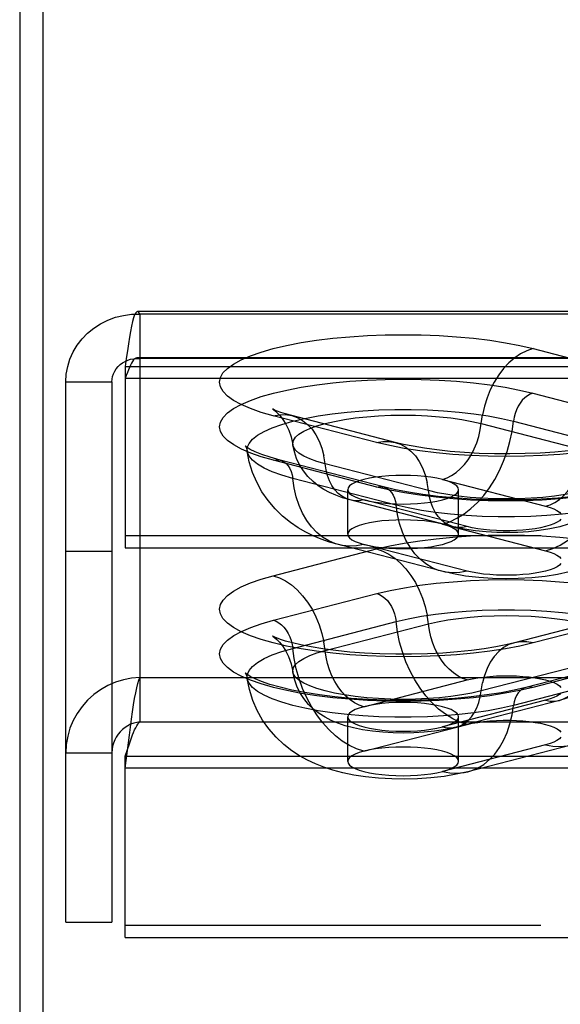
# Model space of a CAD drawing. Header units: inches. Extents: x 0 to 283, y 0 to 183.
# Tile 159 of 256: x 53.28 to 54.5, y 127.02 to 129.24. Entities that reach past the tile are written whole.
import ezdxf

# ---------------------------------------------------------------- set-up
doc = ezdxf.new("R2010")
doc.units = ezdxf.units.IN
doc.header["$LTSCALE"] = 15.583333
doc.header["$MEASUREMENT"] = 0
doc.linetypes.add('HIDDEN', pattern=[0.2, 0.1, -0.1])
doc.layers.get('0').update_dxf_attribs({"linetype": 'CONTINUOUS'})
doc.layers.add('DEFAULT_2', color=8, linetype='HIDDEN')

msp = doc.modelspace()

# ---------------------------------------------------------------- linework, layer by layer
at = {"color": 7, "linetype": 'Continuous'}
msp.add_line((53.3313, 131.4438), (53.3313, 124.9842), dxfattribs=at)
at = {"color": 3, "linetype": 'Continuous'}
msp.add_line((53.2793, 131.3133), (53.2793, 53.176), dxfattribs=at)
at = {"layer": 'DEFAULT_2', "color": 8, "linetype": 'HIDDEN'}
for p, q in [((57.6958, 128.5811), (53.5448, 128.5811)), ((53.5503, 128.5754), (53.5503, 127.756)), ((57.6958, 128.5754), (53.5503, 128.5754)), ((54.4366, 128.4976), (54.6695, 128.4373)), ((57.6958, 128.4771), (53.5448, 128.4771)), ((57.6958, 128.475), (53.5503, 128.475)), ((53.5173, 128.4573), (53.5173, 128.0484)), ((53.5173, 128.4573), (57.6958, 128.4573)), ((53.3833, 127.2041), (53.3833, 128.4227)), ((53.3833, 128.4227), (53.4873, 128.4227)), ((53.4873, 128.4227), (53.4873, 127.2041)), ((57.6958, 128.4304), (53.5173, 128.4304)), ((54.4363, 128.3971), (54.6692, 128.3368)), ((54.0839, 128.2858), (53.851, 128.3461)), ((54.1258, 128.2861), (53.8928, 128.3464)), ((54.3197, 128.3287), (54.5526, 128.2684)), ((54.3925, 128.3338), (54.6255, 128.2735)), ((54.0842, 128.1854), (53.8513, 128.2457)), ((54.0999, 128.1855), (53.8669, 128.2458)), ((54.2008, 128.1774), (53.9679, 128.2377)), ((54.128, 128.1447), (53.895, 128.205)), ((54.2322, 128.2023), (54.4651, 128.142)), ((54.0188, 128.0789), (54.0188, 128.1794)), ((54.2688, 128.0789), (54.2688, 128.1794)), ((54.257, 128.0959), (54.0241, 128.1562)), ((54.2883, 128.0962), (54.0554, 128.1565)), ((54.2322, 128.1018), (54.4651, 128.0415)), ((57.5708, 128.0753), (53.5173, 128.0753)), ((53.3833, 128.0406), (53.4873, 128.0406)), ((53.5173, 128.0484), (57.5708, 128.0484)), ((53.851, 127.9854), (54.0839, 128.0457)), ((54.231, 127.9953), (53.998, 128.0556)), ((54.2883, 127.9958), (54.0554, 128.0561)), ((53.8513, 127.8849), (54.0842, 127.9451)), ((54.6277, 127.8945), (54.3948, 127.8342)), ((54.6695, 127.8941), (54.4366, 127.8338)), ((53.895, 127.8215), (54.128, 127.8818)), ((53.9679, 127.8165), (54.2008, 127.8768)), ((54.5526, 127.7857), (54.3197, 127.7254)), ((54.6536, 127.7939), (54.4206, 127.7336)), ((54.6692, 127.7937), (54.4363, 127.7334)), ((53.5503, 127.756), (53.5503, 127.6556)), ((53.5503, 127.756), (57.6958, 127.756)), ((54.0554, 127.69), (54.2883, 127.7503)), ((54.6255, 127.7531), (54.3925, 127.6928)), ((54.4651, 127.7046), (54.2322, 127.6443)), ((54.4964, 127.7043), (54.2635, 127.644)), ((54.0188, 127.5667), (54.0188, 127.6672)), ((54.2688, 127.5667), (54.2688, 127.6672)), ((53.5503, 127.6556), (57.6958, 127.6556)), ((54.0554, 127.5896), (54.2883, 127.6499)), ((53.5173, 127.5515), (53.5268, 127.6257)), ((53.5173, 127.5784), (53.5268, 127.6064)), ((54.4651, 127.6041), (54.2322, 127.5438)), ((54.5225, 127.6036), (54.2895, 127.5433)), ((53.3833, 127.5862), (53.4873, 127.5862)), ((53.5173, 127.5515), (53.5173, 127.5784)), ((53.5173, 127.5784), (57.6958, 127.5784)), ((53.5173, 127.1695), (53.5173, 127.5515)), ((57.6958, 127.5515), (53.5173, 127.5515)), ((53.3833, 127.2041), (53.4873, 127.2041)), ((57.5708, 127.1964), (53.5173, 127.1964)), ((53.5173, 127.1695), (57.5708, 127.1695))]:
    msp.add_line(p, q, dxfattribs=at)
for points in [[(53.3833, 128.4227), (53.3844, 128.4401), (53.3875, 128.4573), (53.3927, 128.4741), (53.3999, 128.4902), (53.4089, 128.5054), (53.4198, 128.5196), (53.4322, 128.5325), (53.4462, 128.5439), (53.4615, 128.5538), (53.4779, 128.5619), (53.4952, 128.5682), (53.5132, 128.5726), (53.5316, 128.575), (53.5503, 128.5754)], [(53.5448, 128.5811), (53.5433, 128.5807), (53.5409, 128.5782), (53.5385, 128.5737), (53.5362, 128.5672), (53.5338, 128.5587), (53.5315, 128.5485), (53.5291, 128.5365), (53.5268, 128.5231), (53.5244, 128.5082), (53.522, 128.4922), (53.5197, 128.4751), (53.5173, 128.4573)], [(53.5503, 128.5754), (53.548, 128.5793), (53.5456, 128.581), (53.5448, 128.5811)], [(53.851, 128.3461), (53.8238, 128.3538), (53.7998, 128.3622), (53.7788, 128.3712), (53.7614, 128.3807), (53.7476, 128.3906), (53.7377, 128.4008), (53.7317, 128.4112), (53.7297, 128.4218), (53.7317, 128.4323), (53.7376, 128.4427), (53.7475, 128.4529), (53.7611, 128.4628), (53.7785, 128.4723), (53.7994, 128.4814), (53.8237, 128.4898), (53.851, 128.4976), (53.8811, 128.5047), (53.9138, 128.511), (53.9487, 128.5164), (53.9854, 128.5209), (54.0238, 128.5244), (54.0632, 128.527), (54.1034, 128.5285), (54.1441, 128.529), (54.1847, 128.5285), (54.2249, 128.5269), (54.2644, 128.5244), (54.3026, 128.5208), (54.3394, 128.5163), (54.3743, 128.5109), (54.4066, 128.5047), (54.4366, 128.4976)], [(54.4366, 128.4976), (54.4226, 128.4928), (54.4087, 128.4858), (54.3953, 128.4767), (54.3824, 128.4656), (54.3703, 128.4527), (54.3592, 128.4381), (54.3491, 128.422), (54.3403, 128.4048), (54.3329, 128.3866), (54.3269, 128.3676), (54.3225, 128.3483)], [(53.4873, 128.4227), (53.4877, 128.4289), (53.4889, 128.435), (53.4909, 128.4409), (53.4936, 128.4466), (53.497, 128.452), (53.5011, 128.4569), (53.5058, 128.4614), (53.5111, 128.4654), (53.5168, 128.4687), (53.523, 128.4714), (53.5295, 128.4734), (53.5363, 128.4747), (53.5433, 128.4752), (53.5503, 128.475)], [(53.5448, 128.4771), (53.5433, 128.4769), (53.5409, 128.476), (53.5385, 128.4743), (53.5362, 128.4719), (53.5338, 128.4687), (53.5315, 128.4648), (53.5291, 128.4603), (53.5268, 128.4552), (53.5244, 128.4496), (53.522, 128.4436), (53.5197, 128.4371), (53.5173, 128.4304)], [(53.5503, 128.475), (53.548, 128.4764), (53.5456, 128.4771), (53.5448, 128.4771)], [(53.8513, 128.2457), (53.8241, 128.2534), (53.8001, 128.2618), (53.7792, 128.2708), (53.7618, 128.2803), (53.748, 128.2902), (53.7381, 128.3004), (53.7321, 128.3108), (53.7301, 128.3213), (53.7321, 128.3318), (53.738, 128.3422), (53.7479, 128.3524), (53.7615, 128.3623), (53.7789, 128.3718), (53.7998, 128.3808), (53.824, 128.3893), (53.8513, 128.3971), (53.8814, 128.4041), (53.914, 128.4104), (53.9489, 128.4158), (53.9856, 128.4203), (54.0239, 128.4238), (54.0633, 128.4264), (54.1035, 128.4279), (54.1441, 128.4284), (54.1847, 128.4279), (54.2249, 128.4264), (54.2642, 128.4238), (54.3025, 128.4203), (54.3392, 128.4157), (54.3741, 128.4103), (54.4063, 128.4041), (54.4363, 128.3971)], [(54.4363, 128.3971), (54.43, 128.3948), (54.4238, 128.3914), (54.4179, 128.3868), (54.4123, 128.3813), (54.4073, 128.3748), (54.4028, 128.3675), (54.3991, 128.3596), (54.396, 128.3512), (54.3938, 128.3426), (54.3925, 128.3338)], [(53.7922, 128.266), (53.7925, 128.2742), (53.7963, 128.2836), (53.804, 128.293), (53.8154, 128.302), (53.8303, 128.3107), (53.8488, 128.319), (53.8704, 128.3267), (53.895, 128.3338), (53.9224, 128.3402), (53.9522, 128.3458), (53.9841, 128.3505), (54.0177, 128.3544), (54.0527, 128.3573), (54.0887, 128.3593), (54.1254, 128.3603), (54.1622, 128.3603), (54.1988, 128.3593), (54.2348, 128.3573), (54.2698, 128.3544), (54.3035, 128.3505), (54.3354, 128.3458), (54.3652, 128.3402), (54.3925, 128.3338)], [(53.85, 128.361), (53.8494, 128.3613), (53.8501, 128.3609), (53.8523, 128.3593), (53.8559, 128.3565), (53.8606, 128.3521), (53.8663, 128.346), (53.8728, 128.3377), (53.8795, 128.327), (53.886, 128.3138), (53.8914, 128.2984), (53.8952, 128.2807)], [(53.8928, 128.3464), (53.8788, 128.3503), (53.8678, 128.3538), (53.8595, 128.3568), (53.8539, 128.3591), (53.8506, 128.3607), (53.85, 128.361)], [(53.851, 128.3461), (53.865, 128.3485), (53.8788, 128.3487), (53.8928, 128.3464)], [(53.8928, 128.3464), (53.9051, 128.3421), (53.9172, 128.3354), (53.9284, 128.3266), (53.9384, 128.3158), (53.9472, 128.3031), (53.9547, 128.2887), (53.9607, 128.2728), (53.9651, 128.2558)], [(53.8952, 128.2807), (53.895, 128.2832), (53.8966, 128.2904), (53.9013, 128.2975), (53.909, 128.3044), (53.9197, 128.3111), (53.9331, 128.3174), (53.9493, 128.3233), (53.9679, 128.3287), (53.9887, 128.3335), (54.0114, 128.3377), (54.0358, 128.3412), (54.0616, 128.3439), (54.0884, 128.3459), (54.1159, 128.3472), (54.1438, 128.3476), (54.1716, 128.3472), (54.1991, 128.3459), (54.2259, 128.3439), (54.2517, 128.3412), (54.2761, 128.3377), (54.2989, 128.3335), (54.3197, 128.3287)], [(54.2322, 128.2023), (54.2427, 128.2058), (54.253, 128.2111), (54.2631, 128.2179), (54.2727, 128.2262), (54.2818, 128.2359), (54.2901, 128.2468), (54.2976, 128.2588), (54.3042, 128.2717), (54.3098, 128.2854), (54.3143, 128.2996), (54.3176, 128.3141), (54.3225, 128.3483)], [(54.2322, 128.1018), (54.2487, 128.1072), (54.265, 128.1149), (54.2811, 128.1248), (54.2966, 128.1367), (54.3114, 128.1506), (54.3254, 128.1663), (54.3384, 128.1836), (54.3503, 128.2024), (54.361, 128.2224), (54.3704, 128.2435), (54.3782, 128.2654), (54.3846, 128.2879), (54.3894, 128.3108), (54.3925, 128.3338)], [(54.0839, 128.2858), (54.0979, 128.2882), (54.1118, 128.2884), (54.1258, 128.2861)], [(54.5351, 128.2625), (54.4968, 128.259), (54.4573, 128.2564), (54.4171, 128.2549), (54.3764, 128.2544), (54.3358, 128.2549), (54.2956, 128.2564), (54.2561, 128.259), (54.2179, 128.2626), (54.1811, 128.2671), (54.1462, 128.2725), (54.1139, 128.2787), (54.0839, 128.2858)], [(54.5168, 128.2672), (54.4856, 128.2643), (54.4527, 128.2621), (54.4188, 128.2607), (54.3842, 128.2601), (54.3495, 128.2603), (54.3152, 128.2614), (54.2818, 128.2633), (54.2497, 128.2659), (54.2195, 128.2692), (54.1916, 128.273), (54.1665, 128.2772), (54.1446, 128.2816), (54.1258, 128.2861)], [(54.1258, 128.2861), (54.1381, 128.2818), (54.1502, 128.2751), (54.1613, 128.2663), (54.1714, 128.2555), (54.1802, 128.2428), (54.1876, 128.2284), (54.1936, 128.2126), (54.198, 128.1955)], [(54.4651, 128.142), (54.4756, 128.1455), (54.486, 128.1508), (54.496, 128.1576), (54.5057, 128.1659), (54.5147, 128.1756), (54.5231, 128.1865), (54.5306, 128.1985), (54.5372, 128.2115), (54.5428, 128.2251), (54.5472, 128.2393), (54.5505, 128.2538), (54.5554, 128.288)], [(53.7922, 128.2747), (53.7884, 128.2775), (53.7873, 128.2785), (53.7882, 128.2773), (53.7904, 128.2731), (53.7922, 128.266)], [(53.8669, 128.2458), (53.8438, 128.2524), (53.825, 128.2588), (53.8101, 128.2649), (53.7993, 128.2704), (53.7922, 128.2747)], [(53.998, 128.0556), (53.9777, 128.0614), (53.9588, 128.068), (53.9412, 128.0753), (53.9242, 128.0836), (53.9071, 128.0935), (53.8898, 128.1052), (53.872, 128.1196), (53.855, 128.1362), (53.8393, 128.1547), (53.8254, 128.1748), (53.8137, 128.1961), (53.8043, 128.2185), (53.797, 128.2419), (53.7922, 128.266)], [(53.895, 128.205), (53.8704, 128.2121), (53.8488, 128.2198), (53.8303, 128.2281), (53.8154, 128.2368), (53.804, 128.2458), (53.7963, 128.2552), (53.7925, 128.2646), (53.7922, 128.266)], [(53.9679, 128.2377), (53.9493, 128.243), (53.9331, 128.2489), (53.9197, 128.2552), (53.909, 128.2619), (53.9013, 128.2689), (53.8966, 128.276), (53.8952, 128.2807)], [(54.0241, 128.1562), (54.0072, 128.1611), (53.9919, 128.1667), (53.978, 128.1729), (53.9649, 128.18), (53.9525, 128.1882), (53.9406, 128.1978), (53.9292, 128.2091), (53.919, 128.2218), (53.9105, 128.2353), (53.9036, 128.2498), (53.8985, 128.265), (53.8952, 128.2807)], [(54.4651, 128.0415), (54.4816, 128.047), (54.498, 128.0546), (54.514, 128.0645), (54.5295, 128.0764), (54.5443, 128.0903), (54.5583, 128.106), (54.5714, 128.1233), (54.5833, 128.1421), (54.594, 128.1621), (54.6033, 128.1832), (54.6112, 128.2051), (54.6176, 128.2276), (54.6223, 128.2505), (54.6255, 128.2735)], [(53.8513, 128.2457), (53.8576, 128.2467), (53.8637, 128.2464), (53.8669, 128.2458)], [(53.8669, 128.2458), (53.8697, 128.245), (53.8752, 128.2422), (53.8803, 128.2384), (53.8847, 128.2334), (53.8885, 128.2275), (53.8915, 128.2206), (53.8937, 128.2131), (53.895, 128.205)], [(54.0241, 128.1562), (54.0148, 128.1595), (54.0058, 128.1645), (53.9974, 128.1711), (53.9899, 128.1792), (53.9833, 128.1887), (53.9778, 128.1994), (53.9733, 128.2113), (53.97, 128.2241), (53.9651, 128.2558)], [(54.6253, 128.2204), (54.6239, 128.2157), (54.6193, 128.2086), (54.6115, 128.2016), (54.6009, 128.1949), (54.5874, 128.1886), (54.5712, 128.1827), (54.5526, 128.1774), (54.5318, 128.1725), (54.5091, 128.1684), (54.4847, 128.1649), (54.4589, 128.1621), (54.4321, 128.1601), (54.4046, 128.1589), (54.3767, 128.1585), (54.3489, 128.1589), (54.3214, 128.1601), (54.2946, 128.1621), (54.2688, 128.1649), (54.2444, 128.1684), (54.2216, 128.1725), (54.2008, 128.1774)], [(54.6253, 128.2204), (54.6215, 128.2028), (54.615, 128.1851), (54.6055, 128.1674), (54.5934, 128.1512), (54.5796, 128.1372), (54.5646, 128.1255), (54.5495, 128.1162), (54.5337, 128.1085), (54.5161, 128.1018), (54.4967, 128.096), (54.4745, 128.091), (54.4507, 128.0872), (54.4267, 128.0846), (54.4024, 128.083), (54.3786, 128.0825), (54.3548, 128.0829), (54.331, 128.0842), (54.3069, 128.0867), (54.282, 128.0905), (54.257, 128.0959)], [(53.998, 128.0556), (53.991, 128.0576), (53.9762, 128.0638), (53.9622, 128.0723), (53.9491, 128.0828), (53.9372, 128.0954), (53.9265, 128.1099), (53.9172, 128.1262), (53.9093, 128.144), (53.9029, 128.1632), (53.8982, 128.1836), (53.895, 128.205)], [(54.1438, 128.2117), (54.1275, 128.2115), (54.1114, 128.2106), (54.0959, 128.2093), (54.0813, 128.2074), (54.0677, 128.2051), (54.0554, 128.2023), (54.0446, 128.1991), (54.0355, 128.1956), (54.0283, 128.1918), (54.023, 128.1878), (54.0198, 128.1836), (54.0188, 128.1794)], [(54.7283, 128.2057), (54.728, 128.2043), (54.7242, 128.1949), (54.7165, 128.1855), (54.7051, 128.1765), (54.6902, 128.1678), (54.6718, 128.1595), (54.6501, 128.1518), (54.6255, 128.1447), (54.5981, 128.1383), (54.5683, 128.1327), (54.5364, 128.128), (54.5028, 128.1241), (54.4678, 128.1212), (54.4318, 128.1192), (54.3951, 128.1182), (54.3583, 128.1182), (54.3217, 128.1192), (54.2857, 128.1212), (54.2507, 128.1241), (54.217, 128.128), (54.1851, 128.1327), (54.1553, 128.1383), (54.128, 128.1447)], [(54.2322, 128.2023), (54.2199, 128.2051), (54.2063, 128.2074), (54.1916, 128.2093), (54.1761, 128.2106), (54.1601, 128.2115), (54.1438, 128.2117)], [(54.257, 128.0959), (54.2478, 128.0992), (54.2387, 128.1042), (54.2304, 128.1108), (54.2229, 128.1189), (54.2163, 128.1284), (54.2107, 128.1392), (54.2062, 128.151), (54.2029, 128.1638), (54.198, 128.1955)], [(54.7283, 128.2057), (54.7229, 128.1793), (54.7142, 128.1528), (54.7019, 128.1263), (54.6861, 128.101), (54.6669, 128.0774), (54.6459, 128.057), (54.6249, 128.0408), (54.6041, 128.0276), (54.5839, 128.0171), (54.5634, 128.0083), (54.5416, 128.0007), (54.5183, 127.9942), (54.4921, 127.9885), (54.4638, 127.984), (54.4339, 127.9808), (54.4033, 127.979), (54.3741, 127.9785), (54.3449, 127.9792), (54.3143, 127.9813), (54.2845, 127.9847), (54.257, 127.9894), (54.231, 127.9953)], [(54.2688, 128.1794), (54.2677, 128.1836), (54.2645, 128.1878), (54.2592, 128.1918), (54.252, 128.1956), (54.243, 128.1991), (54.2322, 128.2023)], [(54.0188, 128.1794), (54.0198, 128.1752), (54.023, 128.171), (54.0283, 128.167), (54.0355, 128.1632), (54.0446, 128.1597), (54.0554, 128.1565)], [(54.0842, 128.1854), (54.0905, 128.1864), (54.0967, 128.1862), (54.0999, 128.1855)], [(54.5349, 128.1622), (54.4966, 128.1586), (54.4572, 128.1561), (54.417, 128.1545), (54.3764, 128.154), (54.3358, 128.1546), (54.2957, 128.1561), (54.2563, 128.1587), (54.218, 128.1622), (54.1813, 128.1667), (54.1465, 128.1721), (54.1142, 128.1783), (54.0842, 128.1854)], [(54.5295, 128.1641), (54.4929, 128.1606), (54.4548, 128.1582), (54.4158, 128.1566), (54.3762, 128.1562), (54.3367, 128.1567), (54.2977, 128.1582), (54.2596, 128.1607), (54.223, 128.1642), (54.1882, 128.1685), (54.1558, 128.1736), (54.1263, 128.1793), (54.0999, 128.1855)], [(54.0999, 128.1855), (54.1026, 128.1847), (54.1082, 128.1819), (54.1132, 128.1781), (54.1177, 128.1731), (54.1215, 128.1672), (54.1245, 128.1604), (54.1267, 128.1528), (54.128, 128.1447)], [(54.1438, 128.147), (54.1602, 128.1473), (54.1761, 128.1481), (54.1916, 128.1495), (54.2063, 128.1514), (54.2199, 128.1537), (54.2322, 128.1565), (54.2429, 128.1597), (54.252, 128.1632), (54.2592, 128.167), (54.2645, 128.171), (54.2677, 128.1752), (54.2688, 128.1794)], [(54.0554, 128.1565), (54.0449, 128.1546), (54.0345, 128.1545), (54.0241, 128.1562)], [(54.0554, 128.1565), (54.0678, 128.1537), (54.0813, 128.1514), (54.0959, 128.1495), (54.1114, 128.1481), (54.1273, 128.1473), (54.1438, 128.147)], [(54.231, 127.9953), (54.2239, 127.9973), (54.2091, 128.0035), (54.1951, 128.012), (54.1821, 128.0225), (54.1702, 128.0351), (54.1595, 128.0496), (54.1502, 128.0659), (54.1423, 128.0837), (54.1359, 128.1029), (54.1311, 128.1233), (54.128, 128.1447)], [(54.4651, 128.142), (54.4751, 128.139), (54.4836, 128.1359), (54.4906, 128.1324), (54.496, 128.1287), (54.4997, 128.125)], [(54.1438, 128.1113), (54.1275, 128.111), (54.1114, 128.1102), (54.0959, 128.1088), (54.0813, 128.107), (54.0677, 128.1046), (54.0554, 128.1018), (54.0446, 128.0986), (54.0355, 128.0951), (54.0283, 128.0913), (54.023, 128.0873), (54.0198, 128.0832), (54.0188, 128.0789)], [(54.2322, 128.1018), (54.2199, 128.1046), (54.2063, 128.107), (54.1916, 128.1088), (54.1761, 128.1102), (54.1601, 128.111), (54.1438, 128.1113)], [(54.4997, 128.1133), (54.4961, 128.1095), (54.4907, 128.1058), (54.4837, 128.1024), (54.4751, 128.0991), (54.4651, 128.0962), (54.4538, 128.0936), (54.4414, 128.0914), (54.428, 128.0896), (54.4139, 128.0882), (54.3992, 128.0873), (54.3842, 128.0868), (54.3691, 128.0868), (54.3541, 128.0873), (54.3394, 128.0882), (54.3253, 128.0896), (54.3119, 128.0914), (54.2997, 128.0936), (54.2883, 128.0962)], [(54.2688, 128.0789), (54.2677, 128.0832), (54.2645, 128.0873), (54.2592, 128.0913), (54.252, 128.0951), (54.243, 128.0986), (54.2322, 128.1018)], [(54.2883, 128.0962), (54.2778, 128.0944), (54.2675, 128.0942), (54.257, 128.0959)], [(54.0188, 128.0789), (54.0198, 128.0747), (54.023, 128.0706), (54.0283, 128.0666), (54.0355, 128.0628), (54.0446, 128.0592), (54.0554, 128.0561)], [(54.0839, 128.0457), (54.1139, 128.0527), (54.1462, 128.0589), (54.1811, 128.0644), (54.2179, 128.0689), (54.2561, 128.0724), (54.2956, 128.075), (54.3358, 128.0765), (54.3764, 128.0771), (54.4171, 128.0766), (54.4573, 128.075), (54.4968, 128.0725), (54.5351, 128.0689)], [(54.1438, 128.0466), (54.1602, 128.0469), (54.1761, 128.0477), (54.1916, 128.049), (54.2063, 128.0509), (54.2199, 128.0533), (54.2322, 128.0561), (54.2429, 128.0592), (54.252, 128.0628), (54.2592, 128.0666), (54.2645, 128.0706), (54.2677, 128.0747), (54.2688, 128.0789)], [(54.0554, 128.0561), (54.0389, 128.0529), (54.0225, 128.0522), (54.0065, 128.0537), (53.998, 128.0556)], [(54.0554, 128.0561), (54.0678, 128.0532), (54.0813, 128.0509), (54.0959, 128.049), (54.1114, 128.0477), (54.1273, 128.0469), (54.1438, 128.0466)], [(54.0839, 128.0457), (54.0979, 128.0409), (54.1118, 128.0339), (54.1252, 128.0248), (54.1381, 128.0137), (54.1502, 128.0007), (54.1613, 127.9861), (54.1714, 127.9701), (54.1802, 127.9529), (54.1876, 127.9346), (54.1936, 127.9157), (54.198, 127.8963)], [(54.4651, 128.0415), (54.4751, 128.0386), (54.4836, 128.0354), (54.4906, 128.0319), (54.496, 128.0283), (54.4997, 128.0245)], [(54.2883, 127.9958), (54.2718, 127.9926), (54.2555, 127.9919), (54.2394, 127.9934), (54.231, 127.9953)], [(54.4997, 128.0128), (54.4961, 128.009), (54.4907, 128.0054), (54.4837, 128.0019), (54.4751, 127.9987), (54.4651, 127.9958), (54.4538, 127.9932), (54.4414, 127.991), (54.428, 127.9891), (54.4139, 127.9878), (54.3992, 127.9868), (54.3842, 127.9863), (54.3691, 127.9863), (54.3541, 127.9868), (54.3394, 127.9878), (54.3253, 127.9892), (54.3119, 127.991), (54.2997, 127.9932), (54.2883, 127.9958)], [(54.4366, 127.8338), (54.4066, 127.8268), (54.3743, 127.8206), (54.3394, 127.8152), (54.3026, 127.8106), (54.2644, 127.8071), (54.2249, 127.8045), (54.1847, 127.803), (54.1441, 127.8024), (54.1034, 127.8029), (54.0632, 127.8045), (54.0238, 127.807), (53.9854, 127.8106), (53.9487, 127.8151), (53.9138, 127.8205), (53.8811, 127.8268), (53.851, 127.8338), (53.8237, 127.8416), (53.7994, 127.8501), (53.7785, 127.8591), (53.7611, 127.8686), (53.7475, 127.8785), (53.7376, 127.8888), (53.7317, 127.8992), (53.7297, 127.9097), (53.7317, 127.9202), (53.7377, 127.9306), (53.7476, 127.9408), (53.7614, 127.9507), (53.7788, 127.9602), (53.7998, 127.9693), (53.8238, 127.9776), (53.851, 127.9854)], [(53.851, 127.9854), (53.865, 127.9806), (53.8788, 127.9736), (53.8923, 127.9645), (53.9051, 127.9534), (53.9172, 127.9404), (53.9284, 127.9259), (53.9384, 127.9098), (53.9472, 127.8926), (53.9547, 127.8743), (53.9607, 127.8554), (53.9651, 127.836)], [(54.0842, 127.9451), (54.1142, 127.9522), (54.1465, 127.9584), (54.1813, 127.9638), (54.218, 127.9683), (54.2563, 127.9719), (54.2957, 127.9744), (54.3358, 127.976), (54.3764, 127.9765), (54.417, 127.976), (54.4572, 127.9745), (54.4966, 127.9719), (54.5349, 127.9684)], [(54.0842, 127.9451), (54.0905, 127.9429), (54.0967, 127.9395), (54.1026, 127.9349), (54.1082, 127.9293), (54.1132, 127.9228), (54.1177, 127.9156), (54.1215, 127.9077), (54.1245, 127.8993), (54.1267, 127.8906), (54.128, 127.8818)], [(54.128, 127.8818), (54.1553, 127.8882), (54.1851, 127.8938), (54.217, 127.8986), (54.2507, 127.9025), (54.2857, 127.9054), (54.3217, 127.9074), (54.3583, 127.9084), (54.3951, 127.9084), (54.4318, 127.9074), (54.4678, 127.9054), (54.5028, 127.9025), (54.5364, 127.8986), (54.5683, 127.8938), (54.5981, 127.8882), (54.6255, 127.8818), (54.6501, 127.8748), (54.6718, 127.867), (54.6902, 127.8588), (54.7051, 127.8501), (54.7165, 127.841), (54.7242, 127.8317), (54.728, 127.8222), (54.7283, 127.814)], [(54.4363, 127.7334), (54.4063, 127.7264), (54.3741, 127.7202), (54.3392, 127.7148), (54.3025, 127.7103), (54.2642, 127.7067), (54.2249, 127.7042), (54.1847, 127.7026), (54.1441, 127.7021), (54.1035, 127.7026), (54.0633, 127.7041), (54.0239, 127.7067), (53.9856, 127.7102), (53.9489, 127.7147), (53.914, 127.7201), (53.8814, 127.7264), (53.8513, 127.7334), (53.824, 127.7412), (53.7998, 127.7497), (53.7789, 127.7587), (53.7615, 127.7682), (53.7479, 127.7781), (53.738, 127.7883), (53.7321, 127.7987), (53.7301, 127.8092), (53.7321, 127.8197), (53.7381, 127.8301), (53.748, 127.8403), (53.7618, 127.8502), (53.7792, 127.8597), (53.8001, 127.8687), (53.8241, 127.8771), (53.8513, 127.8849)], [(53.8513, 127.8849), (53.8576, 127.8826), (53.8637, 127.8792), (53.8697, 127.8746), (53.8752, 127.869), (53.8803, 127.8625), (53.8847, 127.8553), (53.8885, 127.8474), (53.8915, 127.839), (53.8937, 127.8303), (53.895, 127.8215)], [(54.2883, 127.7503), (54.2778, 127.7539), (54.2675, 127.7591), (54.2574, 127.766), (54.2478, 127.7743), (54.2387, 127.784), (54.2304, 127.7949), (54.2229, 127.8069), (54.2163, 127.8198), (54.2107, 127.8334), (54.2062, 127.8476), (54.2029, 127.8621), (54.198, 127.8963)], [(54.2008, 127.8768), (54.2216, 127.8816), (54.2444, 127.8858), (54.2688, 127.8892), (54.2946, 127.892), (54.3214, 127.894), (54.3489, 127.8952), (54.3767, 127.8956), (54.4046, 127.8952), (54.4321, 127.894), (54.4589, 127.892), (54.4847, 127.8892), (54.5091, 127.8858), (54.5318, 127.8816), (54.5526, 127.8768), (54.5712, 127.8714), (54.5874, 127.8655), (54.6009, 127.8592), (54.6115, 127.8525), (54.6193, 127.8456), (54.6239, 127.8384), (54.6255, 127.8312), (54.6253, 127.8288)], [(54.2883, 127.6499), (54.2718, 127.6553), (54.2555, 127.663), (54.2394, 127.6728), (54.2239, 127.6848), (54.2091, 127.6987), (54.1951, 127.7143), (54.1821, 127.7316), (54.1702, 127.7504), (54.1595, 127.7704), (54.1502, 127.7915), (54.1423, 127.8134), (54.1359, 127.8359), (54.1311, 127.8588), (54.128, 127.8818)], [(53.8542, 127.8468), (53.8528, 127.8474), (53.8499, 127.8488), (53.8495, 127.849), (53.8511, 127.848), (53.8543, 127.8456), (53.859, 127.8415), (53.8648, 127.8355), (53.8715, 127.8272), (53.8786, 127.8164), (53.8854, 127.8029), (53.8912, 127.7869), (53.8952, 127.7685)], [(54.3948, 127.8342), (54.3754, 127.8296), (54.3527, 127.825), (54.3266, 127.8207), (54.2977, 127.8168), (54.2664, 127.8135), (54.2331, 127.8109), (54.1985, 127.8092), (54.1629, 127.8082), (54.1271, 127.8082), (54.0916, 127.8091), (54.0568, 127.8108), (54.0233, 127.8133), (53.9917, 127.8166), (53.9626, 127.8205), (53.9362, 127.8248), (53.9133, 127.8293), (53.8943, 127.8338), (53.8789, 127.838), (53.867, 127.8418), (53.8584, 127.845), (53.8542, 127.8468)], [(53.7922, 127.7537), (53.7925, 127.7619), (53.7963, 127.7714), (53.804, 127.7807), (53.8154, 127.7898), (53.8303, 127.7985), (53.8488, 127.8068), (53.8704, 127.8145), (53.895, 127.8215)], [(54.0554, 127.5896), (54.0389, 127.595), (54.0225, 127.6027), (54.0065, 127.6126), (53.991, 127.6245), (53.9762, 127.6384), (53.9622, 127.654), (53.9491, 127.6714), (53.9372, 127.6901), (53.9265, 127.7102), (53.9172, 127.7312), (53.9093, 127.7531), (53.9029, 127.7757), (53.8982, 127.7985), (53.895, 127.8215)], [(54.0554, 127.69), (54.0449, 127.6936), (54.0345, 127.6988), (54.0245, 127.7057), (54.0148, 127.714), (54.0058, 127.7237), (53.9974, 127.7346), (53.9899, 127.7466), (53.9833, 127.7595), (53.9778, 127.7732), (53.9733, 127.7873), (53.97, 127.8018), (53.9651, 127.836)], [(54.3948, 127.8342), (54.3824, 127.8299), (54.3703, 127.8232), (54.3592, 127.8144), (54.3491, 127.8035), (54.3403, 127.7908), (54.3329, 127.7765), (54.3269, 127.7606), (54.3225, 127.7435)], [(54.4366, 127.8338), (54.4226, 127.8363), (54.4087, 127.8365), (54.3948, 127.8342)], [(54.6253, 127.8288), (54.6221, 127.8133), (54.617, 127.7981), (54.6101, 127.7835), (54.6014, 127.7697), (54.591, 127.7568), (54.5794, 127.7453), (54.5674, 127.7358), (54.5549, 127.7277), (54.542, 127.7207), (54.5282, 127.7146), (54.513, 127.7091), (54.4964, 127.7043)], [(53.8952, 127.7685), (53.895, 127.7709), (53.8966, 127.7782), (53.9013, 127.7853), (53.909, 127.7922), (53.9197, 127.7989), (53.9331, 127.8052), (53.9493, 127.8111), (53.9679, 127.8165)], [(54.4964, 127.7043), (54.5057, 127.7075), (54.5147, 127.7125), (54.5231, 127.7191), (54.5306, 127.7273), (54.5372, 127.7368), (54.5428, 127.7475), (54.5472, 127.7594), (54.5505, 127.7722), (54.5554, 127.8038)], [(53.5503, 127.756), (53.5316, 127.7544), (53.5132, 127.7507), (53.4952, 127.7451), (53.4779, 127.7376), (53.4615, 127.7282), (53.4462, 127.7172), (53.4322, 127.7045), (53.4198, 127.6904), (53.4089, 127.675), (53.3999, 127.6586), (53.3927, 127.6413), (53.3875, 127.6233), (53.3844, 127.6048), (53.3833, 127.5862)], [(53.5268, 127.6257), (53.5291, 127.6439), (53.5315, 127.6615), (53.5338, 127.6782), (53.5362, 127.6939), (53.5385, 127.7083), (53.5409, 127.7213), (53.5433, 127.7327), (53.5456, 127.7423), (53.548, 127.7502), (53.5503, 127.756)], [(53.7958, 127.7601), (53.7922, 127.7624), (53.7884, 127.7653), (53.7873, 127.7663), (53.7882, 127.7651), (53.7904, 127.7609), (53.7922, 127.7537)], [(54.3925, 127.6928), (54.3652, 127.6864), (54.3354, 127.6808), (54.3035, 127.676), (54.2698, 127.6722), (54.2348, 127.6692), (54.1988, 127.6672), (54.1622, 127.6662), (54.1254, 127.6662), (54.0887, 127.6672), (54.0527, 127.6692), (54.0177, 127.6722), (53.9841, 127.676), (53.9522, 127.6808), (53.9224, 127.6864), (53.895, 127.6928), (53.8704, 127.6999), (53.8488, 127.7076), (53.8303, 127.7158), (53.8154, 127.7245), (53.804, 127.7336), (53.7963, 127.7429), (53.7925, 127.7524), (53.7922, 127.7537)], [(54.2895, 127.5433), (54.2637, 127.5375), (54.2364, 127.5328), (54.2066, 127.5294), (54.1761, 127.5273), (54.1469, 127.5266), (54.118, 127.527), (54.088, 127.5288), (54.0591, 127.5318), (54.0323, 127.5359), (54.0077, 127.5409), (53.9854, 127.5468), (53.9649, 127.5535), (53.9461, 127.5609), (53.9281, 127.5694), (53.9104, 127.5792), (53.8928, 127.5908), (53.8747, 127.605), (53.8572, 127.6216), (53.8413, 127.6399), (53.8271, 127.6599), (53.8149, 127.6814), (53.805, 127.7043), (53.7973, 127.7285), (53.7922, 127.7537)], [(54.4206, 127.7336), (54.3941, 127.7273), (54.3646, 127.7216), (54.3322, 127.7165), (54.2973, 127.7122), (54.2606, 127.7088), (54.2224, 127.7062), (54.1832, 127.7047), (54.1436, 127.7042), (54.1039, 127.7047), (54.0648, 127.7063), (54.0265, 127.7088), (53.9898, 127.7123), (53.955, 127.7166), (53.9225, 127.7217), (53.8929, 127.7275), (53.8665, 127.7337), (53.8436, 127.7402), (53.8247, 127.7467), (53.81, 127.7528), (53.7992, 127.7582), (53.7958, 127.7601)], [(54.3197, 127.7254), (54.2989, 127.7206), (54.2761, 127.7164), (54.2517, 127.7129), (54.2259, 127.7102), (54.1991, 127.7082), (54.1716, 127.707), (54.1438, 127.7066), (54.1159, 127.707), (54.0884, 127.7082), (54.0616, 127.7102), (54.0358, 127.7129), (54.0114, 127.7164), (53.9887, 127.7206), (53.9679, 127.7254), (53.9493, 127.7308), (53.9331, 127.7367), (53.9197, 127.743), (53.909, 127.7497), (53.9013, 127.7566), (53.8966, 127.7637), (53.8952, 127.7685)], [(54.2635, 127.644), (54.239, 127.6386), (54.2146, 127.6348), (54.191, 127.6324), (54.1677, 127.631), (54.1445, 127.6305), (54.1214, 127.631), (54.0979, 127.6323), (54.0748, 127.6346), (54.0524, 127.6379), (54.0316, 127.6422), (54.0132, 127.647), (53.9966, 127.6526), (53.9816, 127.6589), (53.9677, 127.6661), (53.9547, 127.6744), (53.9424, 127.6839), (53.9306, 127.6953), (53.92, 127.7082), (53.9112, 127.7219), (53.904, 127.7365), (53.8986, 127.7522), (53.8952, 127.7685)], [(54.2883, 127.7503), (54.2997, 127.7529), (54.3119, 127.7551), (54.3253, 127.7569), (54.3394, 127.7583), (54.3541, 127.7593), (54.3691, 127.7597), (54.3842, 127.7597), (54.3992, 127.7593), (54.4139, 127.7583), (54.428, 127.757), (54.4414, 127.7551), (54.4538, 127.7529), (54.4651, 127.7503), (54.4751, 127.7474), (54.4837, 127.7442), (54.4907, 127.7407), (54.4961, 127.7371), (54.4997, 127.7333)], [(54.2635, 127.644), (54.2727, 127.6472), (54.2818, 127.6522), (54.2901, 127.6589), (54.2976, 127.667), (54.3042, 127.6765), (54.3098, 127.6872), (54.3143, 127.6991), (54.3176, 127.7119), (54.3225, 127.7435)], [(54.4206, 127.7336), (54.4179, 127.7327), (54.4123, 127.73), (54.4073, 127.7261), (54.4028, 127.7212), (54.3991, 127.7152), (54.396, 127.7084), (54.3938, 127.7009), (54.3925, 127.6928)], [(54.4363, 127.7334), (54.43, 127.7345), (54.4238, 127.7342), (54.4206, 127.7336)], [(54.4997, 127.7216), (54.496, 127.7178), (54.4906, 127.7141), (54.4836, 127.7107), (54.4751, 127.7075), (54.4651, 127.7046)], [(54.0554, 127.69), (54.0446, 127.6869), (54.0355, 127.6833), (54.0283, 127.6795), (54.023, 127.6755), (54.0198, 127.6714), (54.0188, 127.6672)], [(54.1438, 127.6995), (54.1273, 127.6992), (54.1114, 127.6984), (54.0959, 127.697), (54.0813, 127.6952), (54.0678, 127.6928), (54.0554, 127.69)], [(54.2688, 127.6672), (54.2677, 127.6714), (54.2645, 127.6755), (54.2592, 127.6795), (54.252, 127.6833), (54.2429, 127.6869), (54.2322, 127.69), (54.2199, 127.6928), (54.2063, 127.6952), (54.1916, 127.697), (54.1761, 127.6984), (54.1602, 127.6992), (54.1438, 127.6995)], [(54.2895, 127.5433), (54.2966, 127.5454), (54.3114, 127.5516), (54.3254, 127.56), (54.3384, 127.5706), (54.3503, 127.5832), (54.361, 127.5977), (54.3704, 127.6139), (54.3782, 127.6318), (54.3846, 127.651), (54.3894, 127.6714), (54.3925, 127.6928)], [(54.4651, 127.7046), (54.4756, 127.7027), (54.486, 127.7026), (54.4964, 127.7043)], [(54.0188, 127.6672), (54.0198, 127.6629), (54.023, 127.6588), (54.0283, 127.6548), (54.0355, 127.651), (54.0446, 127.6475), (54.0554, 127.6443), (54.0677, 127.6415), (54.0813, 127.6391), (54.0959, 127.6373), (54.1114, 127.6359), (54.1275, 127.6351), (54.1438, 127.6348)], [(54.2322, 127.6443), (54.243, 127.6475), (54.252, 127.651), (54.2592, 127.6548), (54.2645, 127.6588), (54.2677, 127.6629), (54.2688, 127.6672)], [(53.5503, 127.6556), (53.5433, 127.6546), (53.5363, 127.6528), (53.5295, 127.6503), (53.523, 127.6471), (53.5168, 127.6432), (53.5111, 127.6386), (53.5058, 127.6335), (53.5011, 127.6278), (53.497, 127.6216), (53.4936, 127.615), (53.4909, 127.6081), (53.4889, 127.6009), (53.4877, 127.5936), (53.4873, 127.5862)], [(53.5268, 127.6064), (53.5291, 127.6133), (53.5315, 127.6199), (53.5338, 127.6262), (53.5362, 127.6321), (53.5385, 127.6376), (53.5409, 127.6425), (53.5433, 127.6468), (53.5456, 127.6504), (53.548, 127.6533), (53.5503, 127.6556)], [(54.1438, 127.6348), (54.1601, 127.6351), (54.1761, 127.6359), (54.1916, 127.6373), (54.2063, 127.6391), (54.2199, 127.6415), (54.2322, 127.6443)], [(54.2322, 127.6443), (54.2427, 127.6424), (54.253, 127.6423), (54.2635, 127.644)], [(54.2883, 127.6499), (54.2997, 127.6525), (54.3119, 127.6547), (54.3253, 127.6565), (54.3394, 127.6579), (54.3541, 127.6588), (54.3691, 127.6593), (54.3842, 127.6593), (54.3992, 127.6588), (54.4139, 127.6579), (54.428, 127.6565), (54.4414, 127.6547), (54.4538, 127.6525), (54.4651, 127.6499), (54.4751, 127.6469), (54.4837, 127.6437), (54.4907, 127.6403), (54.4961, 127.6366), (54.4997, 127.6328)], [(54.4997, 127.6211), (54.496, 127.6173), (54.4906, 127.6137), (54.4836, 127.6102), (54.4751, 127.607), (54.4651, 127.6041)], [(54.1438, 127.5991), (54.1273, 127.5988), (54.1114, 127.598), (54.0959, 127.5966), (54.0813, 127.5947), (54.0678, 127.5924), (54.0554, 127.5896)], [(54.2688, 127.5667), (54.2677, 127.5709), (54.2645, 127.5751), (54.2592, 127.5791), (54.252, 127.5829), (54.2429, 127.5864), (54.2322, 127.5896), (54.2199, 127.5924), (54.2063, 127.5947), (54.1916, 127.5966), (54.1761, 127.598), (54.1602, 127.5988), (54.1438, 127.5991)], [(54.4651, 127.6041), (54.4816, 127.601), (54.498, 127.6002), (54.514, 127.6018), (54.5225, 127.6036)], [(54.0554, 127.5896), (54.0446, 127.5864), (54.0355, 127.5829), (54.0283, 127.5791), (54.023, 127.5751), (54.0198, 127.5709), (54.0188, 127.5667)], [(54.0188, 127.5667), (54.0198, 127.5625), (54.023, 127.5583), (54.0283, 127.5543), (54.0355, 127.5505), (54.0446, 127.547), (54.0554, 127.5438), (54.0677, 127.541), (54.0813, 127.5387), (54.0959, 127.5368), (54.1114, 127.5355), (54.1275, 127.5346), (54.1438, 127.5343)], [(54.2322, 127.5438), (54.243, 127.547), (54.252, 127.5505), (54.2592, 127.5543), (54.2645, 127.5583), (54.2677, 127.5625), (54.2688, 127.5667)], [(54.1438, 127.5343), (54.1601, 127.5346), (54.1761, 127.5355), (54.1916, 127.5368), (54.2063, 127.5387), (54.2199, 127.541), (54.2322, 127.5438)], [(54.2322, 127.5438), (54.2487, 127.5407), (54.265, 127.5399), (54.2811, 127.5415), (54.2895, 127.5433)]]:
    msp.add_lwpolyline(points, dxfattribs=at)

doc.saveas('drawing.dxf')
